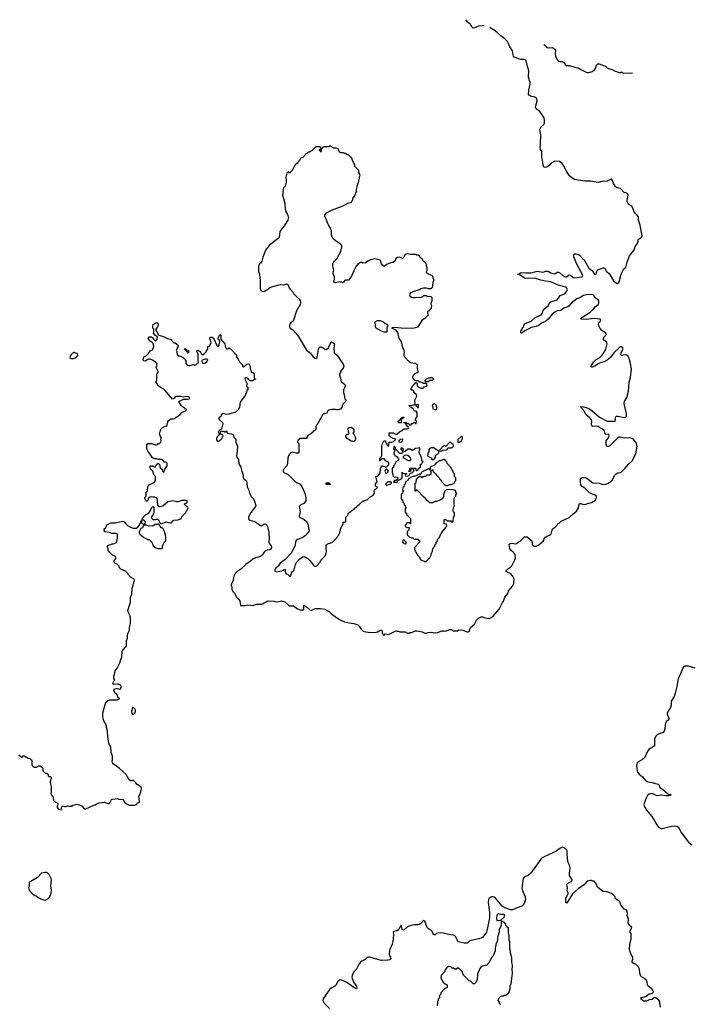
# Model space of a CAD drawing. Header units: inches. Extents: x 2494115 to 2685112, y 774173 to 915163.
# Tile 139 of 215: x 2588740 to 2598941, y 897573 to 912564. Entities that reach past the tile are written whole.
import ezdxf

# ---------------------------------------------------------------- set-up
doc = ezdxf.new("R2010")
doc.units = ezdxf.units.IN
doc.header["$MEASUREMENT"] = 0
for name, color, linetype in [('C5889', 7, 'Continuous'), ('C5899', 7, 'Continuous'), ('C5980', 7, 'Continuous'), ('C5990', 7, 'Continuous'), ('C5991', 7, 'Continuous')]:
    doc.layers.add(name, color=color, linetype=linetype)

msp = doc.modelspace()

# ---------------------------------------------------------------- linework, layer by layer
at = {"layer": 'C5889', "color": 5, "elevation": 40}
msp.add_lwpolyline([(2589150, 899579), (2589130, 899579), (2589070, 899569), (2589010, 899502), (2588910, 899442), (2588887, 899433), (2588882, 899370), (2588872, 899350), (2588885, 899310), (2588898, 899290), (2588930, 899258), (2588971, 899231), (2588990, 899226), (2589022, 899202), (2589061, 899181), (2589110, 899163), (2589130, 899161), (2589150, 899167), (2589170, 899179), (2589196, 899204), (2589209, 899230), (2589221, 899270), (2589227, 899310), (2589215, 899375), (2589227, 899470), (2589222, 899490), (2589189, 899550), (2589170, 899569)], close=True, dxfattribs=at)
at = {"layer": 'C5899', "color": 5}
for points, elevation in [([(2598504, 897530), (2598494, 897586), (2598494, 897610), (2598476, 897636), (2598430, 897674), (2598410, 897679), (2598374, 897646), (2598330, 897641), (2598290, 897622), (2598270, 897619), (2598241, 897621), (2598209, 897650), (2598204, 897670), (2598284, 897696), (2598330, 897735), (2598379, 897741), (2598390, 897750), (2598394, 897770), (2598386, 897790), (2598370, 897809), (2598313, 897850), (2598304, 897870), (2598299, 897910), (2598290, 897935), (2598249, 897970), (2598215, 897990), (2598204, 898004), (2598186, 898050), (2598181, 898110), (2598162, 898150), (2598130, 898182), (2598090, 898195), (2598069, 898210), (2598069, 898231), (2598080, 898260), (2598082, 898290), (2598054, 898334), (2598038, 898370), (2598028, 898410), (2598036, 898484), (2598055, 898570), (2598055, 898650), (2598042, 898670), (2598038, 898690), (2598066, 898750), (2598050, 898758), (2598030, 898778), (2598009, 898810), (2598015, 898870), (2597995, 898930), (2597999, 898950), (2597995, 898990), (2597978, 899010), (2597950, 899022), (2597937, 899037), (2597898, 899090), (2597888, 899110), (2597888, 899130), (2597880, 899140), (2597830, 899168), (2597810, 899188), (2597809, 899209), (2597800, 899220), (2597759, 899259), (2597732, 899272), (2597690, 899284), (2597630, 899289), (2597604, 899304), (2597561, 899341), (2597542, 899362), (2597524, 899410), (2597490, 899448), (2597470, 899448), (2597450, 899458), (2597430, 899458), (2597390, 899449), (2597370, 899435), (2597358, 899410), (2597345, 899395), (2597248, 899332), (2597164, 899256), (2597144, 899230), (2597090, 899139), (2597070, 899115), (2597062, 899122), (2597059, 899190), (2597086, 899234), (2597094, 899254), (2597094, 899270), (2597082, 899302), (2597083, 899350), (2597075, 899390), (2597082, 899410), (2597090, 899418), (2597151, 899449), (2597155, 899470), (2597129, 899510), (2597117, 899537), (2597115, 899570), (2597125, 899650), (2597117, 899690), (2597097, 899730), (2597083, 899790), (2597079, 899870), (2597082, 899910), (2597070, 899928), (2597050, 899938), (2597034, 899954), (2597010, 899964), (2596970, 899946), (2596914, 899906), (2596862, 899878), (2596730, 899820), (2596690, 899796), (2596528, 899570), (2596490, 899540), (2596423, 899510), (2596412, 899490), (2596390, 899338), (2596403, 899290), (2596441, 899210), (2596445, 899170), (2596424, 899110), (2596411, 899089), (2596391, 899069), (2596318, 899042), (2596250, 899011), (2596210, 899011), (2596127, 899047), (2596091, 899070), (2595991, 899191), (2595970, 899207), (2595950, 899211), (2595930, 899208), (2595893, 899187), (2595881, 899170), (2595875, 899130), (2595899, 898970), (2595897, 898890), (2595864, 898710), (2595853, 898670), (2595789, 898590), (2595770, 898579), (2595602, 898538), (2595586, 898530), (2595568, 898510), (2595555, 898505), (2595510, 898505), (2595427, 898527), (2595410, 898547), (2595383, 898603), (2595370, 898617), (2595348, 898628), (2595270, 898637), (2595170, 898664), (2595110, 898658), (2595091, 898649), (2595070, 898630), (2595050, 898629), (2595016, 898696), (2594970, 898723), (2594950, 898741), (2594910, 898838), (2594890, 898850), (2594850, 898802), (2594830, 898789), (2594810, 898782), (2594750, 898783), (2594682, 898770), (2594648, 898752), (2594590, 898703), (2594569, 898710), (2594550, 898777), (2594543, 898757), (2594530, 898746), (2594512, 898708), (2594487, 898693), (2594439, 898681), (2594428, 898672), (2594437, 898630), (2594426, 898530), (2594414, 898490), (2594379, 898410), (2594367, 898350), (2594373, 898313), (2594388, 898290), (2594395, 898270), (2594379, 898250), (2594350, 898243), (2594250, 898240), (2594070, 898290), (2594050, 898291), (2594036, 898284), (2594003, 898257), (2593950, 898231), (2593930, 898215), (2593912, 898190), (2593872, 898110), (2593832, 898068), (2593806, 898014), (2593801, 897990), (2593806, 897966), (2593834, 897894), (2593870, 897850), (2593877, 897823), (2593871, 897809), (2593830, 897829), (2593723, 897903), (2593650, 897939), (2593630, 897944), (2593610, 897939), (2593584, 897916), (2593559, 897870), (2593543, 897850), (2593483, 897817), (2593462, 897798), (2593364, 897656), (2593360, 897630), (2593376, 897590), (2593460, 897510)], 40), ([(2596066, 897570), (2596048, 897588), (2596047, 897607), (2596028, 897630), (2596046, 897670), (2596066, 897690), (2596090, 897702), (2596110, 897702), (2596128, 897712), (2596147, 897713), (2596194, 897746), (2596213, 897807), (2596214, 897850), (2596229, 897890), (2596235, 897965), (2596249, 898050), (2596249, 898070), (2596242, 898090), (2596248, 898170), (2596238, 898210), (2596238, 898290), (2596228, 898310), (2596227, 898327), (2596218, 898350), (2596218, 898390), (2596207, 898413), (2596207, 898527), (2596198, 898550), (2596198, 898630), (2596186, 898650), (2596186, 898730), (2596182, 898742), (2596167, 898747), (2596162, 898762), (2596147, 898767), (2596142, 898802), (2596127, 898807), (2596122, 898822), (2596096, 898836), (2596082, 898838), (2596074, 898830), (2596074, 898770), (2596042, 898710), (2596042, 898670), (2596033, 898647), (2596032, 898630), (2596022, 898610), (2596012, 898530), (2595992, 898490), (2595992, 898470), (2595982, 898430), (2595982, 898390), (2595952, 898310), (2595930, 898286), (2595891, 898209), (2595850, 898166), (2595830, 898166), (2595790, 898155), (2595770, 898142), (2595750, 898118), (2595712, 898030), (2595711, 897949), (2595690, 897906), (2595670, 897886), (2595650, 897886), (2595610, 897926), (2595586, 897930), (2595506, 898010), (2595488, 898048), (2595486, 898070), (2595430, 898126), (2595410, 898126), (2595390, 898106), (2595370, 898106), (2595350, 898126), (2595330, 898126), (2595310, 898146), (2595270, 898148), (2595250, 898138), (2595224, 898096), (2595214, 898070), (2595162, 898010), (2595158, 897970), (2595165, 897950), (2595190, 897912), (2595224, 897884), (2595254, 897870), (2595254, 897830), (2595214, 897810), (2595154, 897750), (2595154, 897730), (2595134, 897710), (2595134, 897670), (2595114, 897650), (2595114, 897630), (2595104, 897616), (2595102, 897550)], 60)]:
    msp.add_lwpolyline(points, dxfattribs=dict(at, elevation=elevation))
at = {"layer": 'C5899', "color": 5, "elevation": 60}
msp.add_lwpolyline([(2596029, 898951), (2596009, 898931), (2596005, 898885), (2596010, 898851), (2596055, 898855), (2596070, 898852), (2596119, 898901), (2596132, 898930), (2596110, 898939), (2596070, 898942)], close=True, dxfattribs=at)
at = {"layer": 'C5980', "color": 5, "elevation": 60}
msp.add_lwpolyline([(2589570, 907498), (2589562, 907498), (2589550, 907486), (2589538, 907482), (2589534, 907470), (2589512, 907450), (2589502, 907422), (2589524, 907404), (2589550, 907402), (2589568, 907412), (2589590, 907414), (2589626, 907450), (2589622, 907482), (2589588, 907488)], close=True, dxfattribs=at)
at = {"layer": 'C5980', "color": 5, "elevation": 40}
msp.add_lwpolyline([(2588725, 901370), (2588770, 901334), (2588782, 901338), (2588790, 901354), (2588810, 901354), (2588870, 901322), (2588895, 901315), (2588917, 901297), (2588932, 901270), (2588925, 901250), (2588925, 901225), (2588932, 901210), (2588940, 901200), (2588964, 901184), (2588996, 901184), (2589030, 901202), (2589050, 901202), (2589074, 901190), (2589092, 901170), (2589094, 901130), (2589130, 901094), (2589152, 901092), (2589173, 901073), (2589174, 901050), (2589190, 901042), (2589210, 901042), (2589222, 901030), (2589222, 901010), (2589202, 900970), (2589202, 900950), (2589212, 900930), (2589218, 900890), (2589221, 900810), (2589216, 900790), (2589231, 900751), (2589251, 900730), (2589254, 900670), (2589310, 900642), (2589322, 900630), (2589322, 900610), (2589312, 900590), (2589312, 900570), (2589330, 900545), (2589370, 900534), (2589378, 900550), (2589380, 900580), (2589389, 900591), (2589410, 900591), (2589426, 900586), (2589450, 900587), (2589470, 900596), (2589490, 900591), (2589530, 900591), (2589550, 900605), (2589610, 900622), (2589650, 900611), (2589690, 900591), (2589710, 900565), (2589730, 900551), (2589750, 900551), (2589870, 900606), (2589889, 900611), (2589910, 900626), (2589950, 900643), (2590000, 900648)], dxfattribs=at)
at = {"layer": 'C5990', "color": 5}
for points, elevation in [([(2590000, 900648), (2590030, 900651), (2590090, 900631), (2590110, 900631), (2590138, 900690), (2590150, 900698), (2590196, 900704), (2590230, 900705), (2590250, 900698), (2590310, 900691), (2590343, 900643), (2590410, 900606), (2590490, 900605), (2590514, 900614), (2590526, 900614), (2590530, 900634), (2590566, 900650), (2590566, 900670), (2590558, 900690), (2590562, 900710), (2590555, 900730), (2590568, 900770), (2590588, 900810), (2590588, 900830), (2590595, 900850), (2590595, 900870), (2590590, 900878), (2590554, 900906), (2590530, 900918), (2590510, 900946), (2590470, 900986), (2590450, 900978), (2590430, 900978), (2590410, 900989), (2590362, 901070), (2590263, 901163), (2590196, 901216), (2590169, 901230), (2590154, 901250), (2590149, 901270), (2590155, 901295), (2590155, 901350), (2590134, 901410), (2590128, 901490), (2590106, 901526), (2590097, 901550), (2590082, 901650), (2590079, 901730), (2590064, 901790), (2590064, 901810), (2590049, 901850), (2590022, 901890), (2590009, 901949), (2590009, 902010), (2590050, 902172), (2590081, 902199), (2590110, 902211), (2590229, 902211), (2590266, 902230), (2590241, 902241), (2590223, 902283), (2590190, 902318), (2590174, 902350), (2590190, 902375), (2590210, 902381), (2590230, 902383), (2590270, 902372), (2590288, 902390), (2590288, 902410), (2590274, 902434), (2590246, 902446), (2590230, 902449), (2590170, 902444), (2590162, 902450), (2590162, 902470), (2590168, 902490), (2590188, 902510), (2590176, 902536), (2590175, 902570), (2590186, 902594), (2590196, 902650), (2590223, 902690), (2590265, 902770), (2590274, 902810), (2590297, 902863), (2590302, 902950), (2590368, 903030), (2590368, 903108), (2590382, 903150), (2590382, 903190), (2590395, 903230), (2590415, 903270), (2590415, 903310), (2590428, 903372), (2590428, 903468), (2590415, 903510), (2590394, 903550), (2590389, 903571), (2590417, 903663), (2590429, 903690), (2590429, 903770), (2590449, 903811), (2590455, 903910), (2590468, 903950), (2590468, 903970), (2590478, 903990), (2590488, 904030), (2590478, 904050), (2590445, 904065), (2590398, 904110), (2590388, 904130), (2590350, 904168), (2590280, 904200), (2590260, 904220), (2590248, 904250), (2590230, 904268), (2590189, 904289), (2590178, 904310), (2590178, 904330), (2590195, 904345), (2590208, 904370), (2590198, 904390), (2590150, 904418), (2590103, 904463), (2590088, 904490), (2590088, 904510), (2590078, 904530), (2590078, 904550), (2590083, 904557), (2590109, 904571), (2590130, 904572), (2590150, 904582), (2590170, 904582), (2590215, 904605), (2590229, 904670), (2590228, 904730), (2590210, 904742), (2590150, 904742), (2590110, 904755), (2590030, 904769), (2590026, 904810), (2590050, 904834), (2590070, 904872), (2590130, 904906), (2590197, 904903), (2590310, 904931), (2590330, 904918), (2590362, 904882), (2590390, 904859), (2590430, 904837), (2590470, 904823), (2590515, 904825), (2590540, 904840), (2590558, 904862), (2590570, 904894), (2590582, 904898), (2590586, 904930), (2590590, 904934), (2590594, 904934), (2590598, 904898), (2590610, 904894), (2590630, 904874), (2590642, 904878), (2590655, 904915), (2590650, 904926), (2590630, 904946), (2590606, 904946), (2590608, 904970), (2590656, 905024), (2590709, 905051), (2590735, 905090), (2590750, 905134), (2590768, 905152), (2590782, 905130), (2590785, 905070), (2590779, 905041), (2590765, 905015), (2590742, 904990), (2590752, 904970), (2590770, 904952), (2590810, 904952), (2590830, 904962), (2590840, 904960), (2590854, 904950), (2590878, 904898), (2590890, 904894), (2590910, 904894), (2590970, 904918), (2591030, 904905), (2591050, 904905), (2591058, 904910), (2591070, 904932), (2591090, 904942), (2591150, 904951), (2591193, 904967), (2591219, 905010), (2591270, 905062), (2591306, 905130), (2591302, 905142), (2591290, 905146), (2591248, 905188), (2591250, 905194), (2591286, 905210), (2591295, 905225), (2591290, 905238), (2591270, 905246), (2591210, 905242), (2591150, 905222), (2591130, 905222), (2591070, 905239), (2590997, 905223), (2590920, 905160), (2590870, 905149), (2590844, 905164), (2590842, 905250), (2590834, 905274), (2590823, 905283), (2590795, 905295), (2590770, 905295), (2590750, 905302), (2590724, 905296), (2590701, 905279), (2590690, 905246), (2590671, 905229), (2590647, 905273), (2590646, 905290), (2590666, 905310), (2590666, 905370), (2590686, 905390), (2590690, 905452), (2590710, 905482), (2590759, 905501), (2590783, 905517), (2590795, 905525), (2590809, 905550), (2590808, 905610), (2590788, 905630), (2590778, 905650), (2590776, 905676), (2590768, 905688), (2590726, 905730), (2590726, 905770), (2590730, 905774), (2590770, 905774), (2590790, 905754), (2590810, 905754), (2590826, 905790), (2590850, 905814), (2590872, 905790), (2590878, 905738), (2590890, 905734), (2590913, 905713), (2590914, 905690), (2590930, 905674), (2590942, 905678), (2590946, 905710), (2590988, 905770), (2590986, 905810), (2590970, 905826), (2590947, 905827), (2590910, 905866), (2590853, 905867), (2590830, 905878), (2590790, 905878), (2590756, 905896), (2590728, 905948), (2590700, 905980), (2590678, 906030), (2590678, 906090), (2590690, 906112), (2590730, 906114), (2590750, 906112), (2590810, 906092), (2590827, 906093), (2590842, 906098), (2590848, 906112), (2590870, 906114), (2590890, 906134), (2590894, 906150), (2590889, 906170), (2590894, 906210), (2590882, 906230), (2590868, 906270), (2590878, 906290), (2590888, 906330), (2590910, 906352), (2590948, 906372), (2590967, 906373), (2590986, 906390), (2590988, 906412), (2590998, 906430), (2590998, 906450), (2591025, 906475), (2591050, 906485), (2591085, 906485), (2591098, 906490), (2591125, 906515), (2591150, 906526), (2591182, 906550), (2591210, 906582), (2591266, 906610), (2591286, 906630), (2591261, 906641), (2591252, 906652), (2591215, 906675), (2591198, 906690), (2591166, 906750), (2591235, 906785), (2591294, 906786), (2591326, 906794), (2591328, 906810), (2591310, 906822), (2591290, 906828), (2591230, 906818), (2591188, 906828), (2591131, 906829), (2591110, 906822), (2591090, 906795), (2591070, 906789), (2590958, 906918), (2590937, 906937), (2590881, 906970), (2590857, 906990), (2590815, 907050), (2590818, 907062), (2590827, 907073), (2590827, 907167), (2590848, 907190), (2590848, 907210), (2590818, 907270), (2590828, 907292), (2590828, 907330), (2590808, 907350), (2590774, 907374), (2590730, 907394), (2590710, 907395), (2590690, 907389), (2590650, 907365), (2590629, 907369), (2590621, 907381), (2590624, 907416), (2590643, 907437), (2590670, 907452), (2590700, 907480), (2590730, 907522), (2590762, 907538), (2590782, 907590), (2590775, 907635), (2590755, 907655), (2590728, 907670), (2590700, 907700), (2590698, 907710), (2590707, 907733), (2590750, 907734), (2590764, 907724), (2590780, 907700), (2590794, 907690), (2590798, 907678), (2590810, 907674), (2590830, 907694), (2590835, 907705), (2590838, 907730), (2590828, 907748), (2590810, 907758), (2590778, 907790), (2590786, 907810), (2590786, 907850), (2590768, 907868), (2590768, 907910), (2590776, 907924), (2590830, 907954), (2590851, 907931), (2590852, 907910), (2590842, 907890), (2590822, 907870), (2590812, 907850), (2590813, 907833), (2590830, 907814), (2590852, 907770), (2590861, 907761), (2590930, 907741), (2590990, 907711), (2591030, 907702), (2591051, 907691), (2591062, 907670), (2591090, 907642), (2591110, 907642), (2591131, 907631), (2591154, 907610), (2591154, 907590), (2591122, 907530), (2591132, 907512), (2591133, 907493), (2591144, 907464), (2591164, 907444), (2591190, 907442), (2591230, 907422), (2591257, 907397), (2591272, 907370), (2591271, 907330), (2591290, 907305), (2591310, 907298), (2591330, 907298), (2591390, 907312), (2591410, 907302), (2591426, 907310), (2591450, 907334), (2591462, 907338), (2591466, 907350), (2591458, 907370), (2591458, 907470), (2591438, 907510), (2591440, 907520), (2591450, 907531), (2591490, 907512), (2591510, 907474), (2591530, 907462), (2591546, 907470), (2591586, 907510), (2591588, 907532), (2591606, 907550), (2591606, 907590), (2591630, 907594), (2591655, 907650), (2591635, 907710), (2591638, 907722), (2591646, 907730), (2591670, 907731), (2591694, 907714), (2591750, 907594), (2591770, 907594), (2591778, 907610), (2591778, 907630), (2591788, 907650), (2591788, 907670), (2591786, 907686), (2591769, 907689), (2591762, 907710), (2591790, 907771), (2591802, 907750), (2591802, 907702), (2591818, 907678), (2591841, 907661), (2591867, 907627), (2591874, 907570), (2591885, 907565), (2591890, 907554), (2591910, 907554), (2591922, 907558), (2591926, 907570), (2591933, 907573), (2591938, 907558), (2591950, 907554), (2592013, 907493), (2592018, 907478), (2592033, 907473), (2592042, 907450), (2592044, 907424), (2592070, 907394), (2592090, 907354), (2592134, 907310), (2592134, 907290), (2592150, 907274), (2592200, 907320), (2592230, 907322), (2592237, 907317), (2592252, 907290), (2592252, 907250), (2592262, 907230), (2592264, 907204), (2592270, 907194), (2592290, 907194), (2592312, 907172), (2592314, 907110), (2592318, 907098), (2592334, 907090), (2592330, 907086), (2592310, 907086), (2592290, 907066), (2592250, 907066), (2592224, 907084), (2592210, 907108), (2592190, 907118), (2592173, 907107), (2592172, 907090), (2592202, 907030), (2592202, 907010), (2592194, 906990), (2592198, 906978), (2592214, 906970), (2592214, 906930), (2592198, 906922), (2592194, 906890), (2592182, 906870), (2592182, 906850), (2592122, 906778), (2592100, 906740), (2592090, 906666), (2592071, 906630), (2592030, 906590), (2591930, 906557), (2591890, 906553), (2591830, 906566), (2591822, 906558), (2591811, 906529), (2591777, 906503), (2591771, 906490), (2591786, 906470), (2591831, 906430), (2591836, 906410), (2591812, 906328), (2591790, 906318), (2591765, 906290), (2591785, 906250), (2591750, 906214), (2591736, 906190), (2591737, 906170), (2591750, 906146), (2591770, 906147), (2591790, 906159), (2591821, 906190), (2591842, 906230), (2591830, 906248), (2591806, 906250), (2591800, 906260), (2591798, 906270), (2591803, 906297), (2591810, 906302), (2591830, 906292), (2591850, 906298), (2591870, 906282), (2591890, 906302), (2591902, 906270), (2591961, 906261), (2591990, 906251), (2592002, 906210), (2592022, 906190), (2592031, 906171), (2592031, 906130), (2592045, 906105), (2592056, 906070), (2592055, 905995), (2592045, 905925), (2592058, 905890), (2592071, 905870), (2592080, 905800), (2592111, 905751), (2592123, 905690), (2592143, 905630), (2592143, 905590), (2592150, 905578), (2592188, 905548), (2592195, 905535), (2592201, 905510), (2592203, 905450), (2592230, 905402), (2592241, 905361), (2592266, 905306), (2592290, 905282), (2592311, 905250), (2592335, 905170), (2592331, 905150), (2592319, 905130), (2592259, 905061), (2592244, 905036), (2592225, 904990), (2592226, 904970), (2592233, 904953), (2592244, 904944), (2592308, 904928), (2592336, 904916), (2592410, 904865), (2592430, 904865), (2592470, 904891), (2592490, 904885), (2592505, 904870), (2592519, 904839), (2592525, 904790), (2592538, 904770), (2592536, 904724), (2592543, 904670), (2592536, 904610), (2592546, 904586), (2592573, 904553), (2592577, 904530), (2592570, 904509), (2592550, 904494), (2592510, 904489), (2592483, 904477), (2592463, 904457), (2592433, 904410), (2592410, 904392), (2592330, 904372), (2592290, 904352), (2592258, 904322), (2592183, 904270), (2592110, 904199), (2592050, 904157), (2592008, 904110), (2591997, 904070), (2591993, 904027), (2591974, 903986), (2591962, 903970), (2591962, 903950), (2591971, 903930), (2591971, 903890), (2591990, 903852), (2592015, 903835), (2592031, 903790), (2592045, 903770), (2592078, 903738), (2592094, 903714), (2592106, 903646), (2592170, 903645), (2592210, 903657), (2592290, 903647), (2592350, 903664), (2592430, 903668), (2592450, 903675), (2592509, 903711), (2592526, 903714), (2592610, 903711), (2592630, 903705), (2592670, 903703), (2592730, 903714), (2592781, 903701), (2592834, 903650), (2592850, 903642), (2592910, 903638), (2592974, 903594), (2593030, 903575), (2593050, 903576), (2593069, 903590), (2593069, 903610), (2593062, 903638), (2593070, 903651), (2593130, 903612), (2593161, 903581), (2593190, 903572), (2593243, 903597), (2593278, 903602), (2593322, 903602), (2593390, 903591), (2593458, 903550), (2593494, 903514), (2593611, 903431), (2593690, 903398), (2593790, 903375), (2593830, 903371), (2593891, 903351), (2593910, 903332), (2593943, 903283), (2593975, 903255), (2594010, 903246), (2594090, 903236), (2594170, 903238), (2594190, 903245), (2594230, 903272), (2594250, 903272), (2594260, 903260), (2594262, 903230), (2594278, 903198), (2594290, 903194), (2594310, 903214), (2594356, 903204), (2594470, 903262), (2594490, 903252), (2594510, 903252), (2594530, 903242), (2594610, 903242), (2594650, 903222), (2594676, 903224), (2594688, 903232), (2594707, 903233), (2594763, 903257), (2594790, 903261), (2594870, 903242), (2594910, 903225), (2594930, 903225), (2594965, 903235), (2595010, 903241), (2595070, 903227), (2595105, 903235), (2595170, 903259), (2595210, 903258), (2595230, 903252), (2595290, 903282), (2595320, 903280), (2595350, 903262), (2595410, 903262), (2595430, 903274), (2595490, 903272), (2595550, 903242), (2595570, 903242), (2595590, 903254), (2595601, 903299), (2595608, 903310), (2595670, 903362), (2595700, 903420), (2595730, 903452), (2595769, 903471), (2595790, 903471), (2595830, 903455), (2595890, 903447), (2595920, 903460), (2595955, 903485), (2596044, 903590), (2596077, 903650), (2596093, 903690), (2596110, 903712), (2596133, 903770), (2596174, 903826), (2596179, 903850), (2596189, 903870), (2596250, 903939), (2596270, 903982), (2596273, 904050), (2596252, 904092), (2596216, 904130), (2596169, 904150), (2596144, 904170), (2596157, 904190), (2596219, 904230), (2596237, 904250), (2596281, 904339), (2596293, 904370), (2596287, 904410), (2596276, 904436), (2596259, 904459), (2596221, 904490), (2596209, 904510), (2596199, 904570), (2596210, 904591), (2596245, 904595), (2596290, 904584), (2596310, 904591), (2596380, 904640), (2596429, 904691), (2596470, 904691), (2596542, 904630), (2596545, 904585), (2596551, 904570), (2596570, 904551), (2596588, 904548), (2596610, 904551), (2596651, 904569), (2596719, 904630), (2596730, 904662), (2596750, 904685), (2596770, 904702), (2596810, 904718), (2596829, 904731), (2596842, 904750), (2596858, 904810), (2596900, 904840), (2596928, 904870), (2596938, 904890), (2596959, 904901), (2596989, 904930), (2597113, 904987), (2597170, 905040), (2597220, 905080), (2597255, 905130), (2597257, 905170), (2597270, 905198), (2597290, 905196), (2597330, 905181), (2597370, 905187), (2597390, 905196), (2597450, 905211), (2597510, 905251), (2597529, 905290), (2597525, 905310), (2597495, 905330), (2597450, 905343), (2597420, 905360), (2597350, 905429), (2597310, 905459), (2597290, 905484), (2597283, 905523), (2597283, 905570), (2597294, 905586), (2597307, 905593), (2597325, 905595), (2597370, 905587), (2597401, 905570), (2597470, 905513), (2597569, 905509), (2597630, 905488), (2597670, 905490), (2597709, 905510), (2597768, 905552), (2597808, 905630), (2597827, 905650), (2597850, 905663), (2597890, 905668), (2597904, 905676), (2597932, 905708), (2597966, 905734), (2598010, 905790), (2598070, 905850), (2598126, 905954), (2598147, 906070), (2598137, 906110), (2598125, 906130), (2598091, 906170), (2598068, 906188), (2598030, 906199), (2597950, 906195), (2597890, 906207), (2597870, 906206), (2597846, 906194), (2597730, 906077), (2597710, 906066), (2597686, 906066), (2597675, 906095), (2597672, 906130), (2597676, 906150), (2597717, 906210), (2597722, 906230), (2597716, 906250), (2597710, 906253), (2597667, 906250), (2597659, 906259), (2597642, 906310), (2597617, 906330), (2597573, 906353), (2597550, 906370), (2597530, 906376), (2597471, 906371), (2597458, 906378), (2597450, 906390), (2597457, 906450), (2597449, 906470), (2597415, 906515), (2597371, 906550), (2597334, 906614), (2597284, 906670), (2597290, 906676), (2597330, 906671), (2597370, 906660), (2597410, 906643), (2597462, 906610), (2597574, 906514), (2597690, 906454), (2597810, 906450), (2597818, 906470), (2597818, 906510), (2597834, 906526), (2597850, 906530), (2597950, 906507), (2597970, 906510), (2597985, 906530), (2597985, 906570), (2597953, 906693), (2597949, 906730), (2597954, 906750), (2597988, 906810), (2598016, 906910), (2598024, 907044), (2598044, 907116), (2598060, 907250), (2598047, 907330), (2598024, 907404), (2598006, 907446), (2597990, 907456), (2597970, 907459), (2597909, 907449), (2597900, 907460), (2597902, 907490), (2597928, 907550), (2597929, 907570), (2597904, 907584), (2597890, 907583), (2597870, 907570), (2597790, 907493), (2597741, 907419), (2597690, 907378), (2597658, 907362), (2597582, 907338), (2597543, 907317), (2597510, 907293), (2597449, 907270), (2597446, 907286), (2597450, 907299), (2597486, 907354), (2597524, 907390), (2597577, 907423), (2597610, 907450), (2597630, 907479), (2597668, 907550), (2597691, 907631), (2597683, 907650), (2597636, 907690), (2597633, 907710), (2597645, 907735), (2597677, 907770), (2597676, 907776), (2597670, 907793), (2597609, 907830), (2597583, 907863), (2597562, 907902), (2597559, 907930), (2597565, 907950), (2597584, 907970), (2597594, 907990), (2597583, 908003), (2597490, 908017), (2597370, 907998), (2597303, 908003), (2597290, 908010), (2597304, 908030), (2597430, 908110), (2597475, 908150), (2597506, 908194), (2597553, 908230), (2597565, 908250), (2597564, 908290), (2597508, 908328), (2597485, 908365), (2597474, 908374), (2597398, 908378), (2597330, 908363), (2597271, 908329), (2597230, 908312), (2597180, 908280), (2597158, 908262), (2597112, 908208), (2597090, 908193), (2597030, 908171), (2596983, 908137), (2596930, 908129), (2596890, 908110), (2596850, 908079), (2596790, 908005), (2596750, 907968), (2596690, 907942), (2596644, 907910), (2596610, 907892), (2596530, 907879), (2596485, 907850), (2596434, 907826), (2596399, 907801), (2596389, 907789), (2596386, 907790), (2596376, 907796), (2596374, 907810), (2596380, 907830), (2596413, 907887), (2596430, 907931), (2596464, 907950), (2596530, 907974), (2596590, 908027), (2596684, 908070), (2596700, 908090), (2596722, 908150), (2596792, 908210), (2596818, 908262), (2596830, 908270), (2596930, 908300), (2596950, 908322), (2596973, 908367), (2597030, 908384), (2597050, 908398), (2597076, 908430), (2597083, 908450), (2597082, 908462), (2597076, 908476), (2597059, 908490), (2596942, 908522), (2596830, 908575), (2596750, 908583), (2596678, 908598), (2596589, 908629), (2596450, 908624), (2596429, 908630), (2596350, 908684), (2596326, 908690), (2596345, 908695), (2596370, 908711), (2596390, 908715), (2596450, 908708), (2596470, 908712), (2596530, 908709), (2596610, 908730), (2596630, 908733), (2596710, 908722), (2596730, 908723), (2596750, 908733), (2596770, 908737), (2596790, 908733), (2596829, 908709), (2596870, 908699), (2596890, 908697), (2596930, 908719), (2596950, 908721), (2596970, 908710), (2597016, 908670), (2597050, 908650), (2597070, 908651), (2597110, 908678), (2597130, 908675), (2597170, 908640), (2597190, 908633), (2597310, 908649), (2597318, 908670), (2597311, 908690), (2597220, 908850), (2597190, 908930), (2597184, 908956), (2597184, 908990), (2597190, 908998), (2597210, 908999), (2597249, 908991), (2597270, 908981), (2597315, 908930), (2597341, 908910), (2597410, 908783), (2597450, 908751), (2597466, 908746), (2597483, 908710), (2597499, 908690), (2597510, 908684), (2597521, 908690), (2597529, 908710), (2597535, 908745), (2597545, 908755), (2597630, 908785), (2597650, 908785), (2597681, 908730), (2597718, 908698), (2597787, 908590), (2597830, 908551), (2597850, 908546), (2597870, 908572), (2597904, 908690), (2597938, 908762), (2597942, 908770), (2597969, 908791), (2597981, 908810), (2597992, 908870), (2598030, 908971), (2598095, 909050), (2598115, 909110), (2598149, 909151), (2598162, 909190), (2598162, 909210), (2598178, 909230), (2598209, 909250), (2598222, 909270), (2598194, 909434), (2598169, 909510), (2598169, 909550), (2598162, 909570), (2598149, 909590), (2598117, 909617), (2598094, 909650), (2598073, 909710), (2598064, 909724), (2598030, 909743), (2598010, 909761), (2597996, 909790), (2597994, 909810), (2598010, 909890), (2598005, 909910), (2597990, 909923), (2597950, 909932), (2597893, 909993), (2597869, 910000)], 40), ([(2592757, 910000), (2592752, 909990), (2592751, 909930), (2592745, 909890), (2592776, 909790), (2592787, 909650), (2592818, 909598), (2592834, 909550), (2592826, 909514), (2592780, 909440), (2592703, 909337), (2592691, 909250), (2592683, 909237), (2592545, 909130), (2592495, 909070), (2592483, 909050), (2592443, 908950), (2592430, 908888), (2592410, 908855), (2592385, 908830), (2592377, 908803), (2592377, 908737), (2592391, 908691), (2592398, 908630), (2592405, 908605), (2592401, 908470), (2592411, 908450), (2592430, 908431), (2592450, 908427), (2592470, 908431), (2592530, 908467), (2592552, 908488), (2592597, 908503), (2592650, 908515), (2592670, 908524), (2592710, 908531), (2592770, 908527), (2592810, 908541), (2592830, 908525), (2592841, 908490), (2592859, 908459), (2592905, 908410), (2592918, 908390), (2592995, 908315), (2593011, 908290), (2593018, 908270), (2593018, 908250), (2593011, 908229), (2592970, 908162), (2592956, 908130), (2592910, 907990), (2592899, 907970), (2592871, 907950), (2592856, 907930), (2592848, 907910), (2592848, 907890), (2592861, 907870), (2592901, 907841), (2592978, 907758), (2593110, 907531), (2593169, 907489), (2593211, 907430), (2593230, 907414), (2593252, 907408), (2593270, 907422), (2593294, 907546), (2593310, 907582), (2593330, 907585), (2593362, 907570), (2593390, 907546), (2593410, 907545), (2593444, 907570), (2593469, 907631), (2593486, 907654), (2593490, 907658), (2593510, 907651), (2593535, 907630), (2593527, 907570), (2593530, 907494), (2593550, 907472), (2593575, 907455), (2593671, 907311), (2593678, 907290), (2593670, 907258), (2593626, 907210), (2593625, 907195), (2593612, 907170), (2593612, 907150), (2593634, 907090), (2593632, 907070), (2593645, 907050), (2593691, 907010), (2593702, 906990), (2593672, 906930), (2593671, 906910), (2593671, 906890), (2593685, 906850), (2593692, 906790), (2593712, 906770), (2593702, 906750), (2593662, 906710), (2593653, 906687), (2593652, 906668), (2593630, 906638), (2593590, 906622), (2593570, 906622), (2593550, 906629), (2593490, 906629), (2593450, 906619), (2593432, 906610), (2593414, 906570), (2593390, 906562), (2593370, 906562), (2593352, 906550), (2593330, 906498), (2593310, 906478), (2593301, 906450), (2593285, 906430), (2593275, 906405), (2593262, 906390), (2593253, 906367), (2593250, 906326), (2593230, 906306), (2593218, 906302), (2593210, 906286), (2593198, 906282), (2593193, 906267), (2593154, 906250), (2593130, 906226), (2593114, 906210), (2593114, 906190), (2593110, 906186), (2593010, 906186), (2592998, 906182), (2592993, 906167), (2592978, 906162), (2592974, 906130), (2592994, 906110), (2592994, 905970), (2592990, 905966), (2592950, 905966), (2592890, 905978), (2592872, 905968), (2592852, 905948), (2592837, 905923), (2592826, 905890), (2592822, 905810), (2592813, 905787), (2592812, 905770), (2592752, 905710), (2592752, 905690), (2592762, 905670), (2592810, 905651), (2592830, 905638), (2592856, 905616), (2592930, 905536), (2592957, 905517), (2593011, 905490), (2593039, 905459), (2593061, 905410), (2593083, 905350), (2593097, 905290), (2593098, 905242), (2593096, 905230), (2593070, 905199), (2593024, 905176), (2592999, 905150), (2593015, 905070), (2592997, 905010), (2593010, 904987), (2593070, 904961), (2593110, 904926), (2593130, 904890), (2593141, 904821), (2593151, 904790), (2593145, 904770), (2593131, 904750), (2593090, 904704), (2593045, 904675), (2592970, 904652), (2592950, 904636), (2592940, 904610), (2592937, 904570), (2592931, 904550), (2592877, 904443), (2592779, 904341), (2592710, 904292), (2592676, 904244), (2592638, 904210), (2592625, 904190), (2592625, 904170), (2592650, 904158), (2592730, 904171), (2592759, 904181), (2592770, 904191), (2592791, 904191), (2592782, 904178), (2592790, 904134), (2592820, 904120), (2592850, 904092), (2592870, 904094), (2592880, 904140), (2592895, 904165), (2592910, 904171), (2592921, 904190), (2592942, 904270), (2592962, 904310), (2593006, 904354), (2593050, 904385), (2593071, 904391), (2593130, 904362), (2593166, 904326), (2593210, 904262), (2593230, 904242), (2593250, 904242), (2593266, 904250), (2593315, 904305), (2593330, 904334), (2593390, 904394), (2593410, 904434), (2593415, 904470), (2593408, 904512), (2593409, 904571), (2593446, 904590), (2593470, 904592), (2593506, 904610), (2593570, 904674), (2593583, 904697), (2593598, 904710), (2593618, 904750), (2593618, 904770), (2593628, 904790), (2593628, 904810), (2593666, 904890), (2593666, 904910), (2593670, 904914), (2593690, 904914), (2593706, 904930), (2593708, 904990), (2593739, 905021), (2593750, 905052), (2593798, 905090), (2593838, 905110), (2593849, 905130), (2593873, 905147), (2593889, 905170), (2593918, 905190), (2593950, 905225), (2593966, 905234), (2594013, 905247), (2594039, 905261), (2594080, 905300), (2594120, 905320), (2594146, 905350), (2594142, 905390), (2594148, 905412), (2594186, 905430), (2594186, 905450), (2594162, 905462), (2594158, 905470), (2594160, 905500), (2594186, 905530), (2594166, 905610), (2594190, 905614), (2594210, 905632), (2594234, 905666), (2594238, 905730), (2594247, 905753), (2594250, 905774), (2594270, 905774), (2594284, 905764), (2594310, 905754), (2594330, 905754), (2594366, 905790), (2594362, 905822), (2594322, 905842), (2594315, 905855), (2594290, 905878), (2594264, 905876), (2594238, 905862), (2594232, 905848), (2594228, 905850), (2594228, 905890), (2594250, 905914), (2594258, 905930), (2594255, 906070), (2594268, 906110), (2594288, 906150), (2594310, 906154), (2594314, 906150), (2594318, 906118), (2594333, 906113), (2594334, 906090), (2594350, 906074), (2594362, 906078), (2594366, 906090), (2594367, 906133), (2594410, 906134), (2594436, 906144), (2594466, 906170), (2594462, 906182), (2594430, 906186), (2594387, 906207), (2594382, 906222), (2594368, 906228), (2594370, 906272), (2594430, 906274), (2594470, 906252), (2594487, 906253), (2594526, 906290), (2594568, 906312), (2594590, 906334), (2594650, 906334), (2594662, 906338), (2594666, 906350), (2594662, 906362), (2594647, 906367), (2594642, 906382), (2594626, 906390), (2594622, 906422), (2594590, 906426), (2594587, 906433), (2594630, 906434), (2594638, 906418), (2594670, 906414), (2594678, 906398), (2594690, 906394), (2594702, 906398), (2594710, 906414), (2594730, 906414), (2594750, 906434), (2594770, 906414), (2594782, 906418), (2594786, 906450), (2594766, 906470), (2594796, 906524), (2594796, 906576), (2594782, 906602), (2594747, 906607), (2594746, 906630), (2594723, 906643), (2594710, 906666), (2594687, 906667), (2594682, 906682), (2594666, 906690), (2594707, 906693), (2594730, 906702), (2594758, 906702), (2594766, 906710), (2594758, 906770), (2594788, 906830), (2594786, 906850), (2594746, 906890), (2594746, 906910), (2594730, 906926), (2594710, 906926), (2594706, 906930), (2594706, 906950), (2594730, 906994), (2594750, 907014), (2594762, 907018), (2594770, 907034), (2594790, 907034), (2594794, 907030), (2594793, 906993), (2594798, 906978), (2594850, 906952), (2594886, 906954), (2594890, 906974), (2594910, 906974), (2594946, 906990), (2594942, 907022), (2594930, 907026), (2594890, 907026), (2594876, 907036), (2594850, 907046), (2594830, 907046), (2594810, 907066), (2594770, 907066), (2594738, 907090), (2594728, 907110), (2594728, 907130), (2594735, 907145), (2594770, 907182), (2594794, 907194), (2594806, 907194), (2594808, 907210), (2594799, 907250), (2594802, 907290), (2594798, 907310), (2594766, 907330), (2594700, 907340), (2594675, 907355), (2594605, 907425), (2594595, 907450), (2594595, 907470), (2594602, 907490), (2594598, 907530), (2594578, 907570), (2594557, 907657), (2594543, 907683), (2594522, 907710), (2594499, 907799), (2594475, 907835), (2594438, 907850), (2594408, 907870), (2594420, 907880), (2594450, 907885), (2594550, 907871), (2594706, 907866), (2594752, 907872), (2594810, 907887), (2594883, 907997), (2594928, 908030), (2594966, 908070), (2594958, 908090), (2594958, 908110), (2594970, 908134), (2594982, 908138), (2594990, 908154), (2595002, 908158), (2595016, 908184), (2595018, 908210), (2595008, 908230), (2595008, 908250), (2595026, 908290), (2595026, 908330), (2595010, 908346), (2594950, 908348), (2594930, 908358), (2594890, 908358), (2594874, 908346), (2594850, 908335), (2594810, 908329), (2594790, 908334), (2594770, 908329), (2594730, 908329), (2594710, 908335), (2594689, 908349), (2594682, 908370), (2594688, 908390), (2594702, 908410), (2594734, 908426), (2594830, 908458), (2594850, 908471), (2594890, 908482), (2594930, 908482), (2594970, 908472), (2595010, 908472), (2595028, 908490), (2595035, 908510), (2595038, 908570), (2595047, 908593), (2595048, 908610), (2595038, 908630), (2595038, 908650), (2595018, 908670), (2594966, 908690), (2594938, 908710), (2594938, 908730), (2594946, 908750), (2594946, 908790), (2594938, 908810), (2594938, 908830), (2594920, 908860), (2594889, 908889), (2594875, 908915), (2594843, 908943), (2594830, 908966), (2594810, 908978), (2594790, 908978), (2594768, 908988), (2594691, 908989), (2594650, 908997), (2594614, 908990), (2594598, 908970), (2594590, 908948), (2594571, 908929), (2594530, 908949), (2594495, 908945), (2594472, 908930), (2594454, 908890), (2594430, 908866), (2594410, 908866), (2594330, 908835), (2594290, 908808), (2594265, 908825), (2594250, 908848), (2594242, 908882), (2594230, 908902), (2594150, 908924), (2594082, 908910), (2594042, 908890), (2594010, 908862), (2593970, 908858), (2593950, 908868), (2593930, 908868), (2593890, 908842), (2593868, 908812), (2593830, 908742), (2593799, 908670), (2593770, 908622), (2593750, 908598), (2593704, 908596), (2593690, 908586), (2593670, 908558), (2593650, 908568), (2593630, 908569), (2593615, 908575), (2593550, 908558), (2593526, 908570), (2593526, 908590), (2593538, 908610), (2593538, 908650), (2593523, 908683), (2593518, 908710), (2593528, 908750), (2593509, 908809), (2593509, 908851), (2593516, 908864), (2593528, 908872), (2593538, 908890), (2593570, 908922), (2593603, 908977), (2593615, 909010), (2593630, 909034), (2593638, 909070), (2593648, 909090), (2593647, 909127), (2593628, 909148), (2593550, 909198), (2593518, 909230), (2593500, 909260), (2593489, 909290), (2593488, 909350), (2593478, 909370), (2593475, 909390), (2593448, 909430), (2593428, 909470), (2593415, 909515), (2593389, 909569), (2593389, 909591), (2593416, 909624), (2593490, 909665), (2593653, 909727), (2593746, 909770), (2593795, 909785), (2593815, 909825), (2593818, 909850), (2593843, 909877), (2593869, 909950), (2593869, 909970), (2593875, 910000)], 60), ([(2599030, 902689), (2598930, 902724), (2598870, 902721), (2598850, 902714), (2598819, 902630), (2598769, 902531), (2598750, 902410), (2598728, 902310), (2598710, 902262), (2598665, 902190), (2598664, 902130), (2598653, 902090), (2598605, 902010), (2598604, 901990), (2598628, 901930), (2598631, 901910), (2598590, 901872), (2598579, 901850), (2598573, 901827), (2598570, 901769), (2598560, 901730), (2598542, 901710), (2598470, 901685), (2598450, 901675), (2598430, 901656), (2598411, 901610), (2598412, 901508), (2598390, 901492), (2598343, 901470), (2598325, 901455), (2598301, 901419), (2598263, 901330), (2598230, 901302), (2598158, 901262), (2598147, 901250), (2598139, 901210), (2598146, 901130), (2598153, 901110), (2598179, 901079), (2598230, 901038), (2598278, 900978), (2598310, 900962), (2598372, 900952), (2598466, 900926), (2598482, 900910), (2598490, 900870), (2598531, 900851), (2598571, 900811), (2598610, 900784), (2598630, 900775), (2598662, 900770), (2598652, 900750), (2598630, 900747), (2598590, 900746), (2598510, 900760), (2598450, 900747), (2598370, 900783), (2598330, 900773), (2598304, 900750), (2598275, 900690), (2598252, 900630), (2598250, 900610), (2598255, 900590), (2598289, 900530), (2598371, 900431), (2598422, 900350), (2598445, 900305), (2598470, 900270), (2598508, 900248), (2598528, 900248), (2598670, 900288), (2598710, 900293), (2598750, 900284), (2598771, 900270), (2598797, 900230), (2598815, 900190), (2598930, 900043), (2598978, 900000)], 40)]:
    msp.add_lwpolyline(points, dxfattribs=dict(at, elevation=elevation))
for points, elevation in [([(2594330, 907806), (2594293, 907807), (2594250, 907822), (2594170, 907869), (2594162, 907890), (2594158, 907930), (2594148, 907950), (2594156, 907964), (2594190, 907982), (2594224, 907984), (2594270, 907971), (2594310, 907938), (2594334, 907930), (2594354, 907910), (2594344, 907896), (2594333, 907867), (2594334, 907810)], 60), ([(2591310, 907486), (2591302, 907502), (2591290, 907506), (2591282, 907522), (2591270, 907526), (2591262, 907542), (2591250, 907546), (2591247, 907553), (2591270, 907552), (2591278, 907538), (2591310, 907534), (2591314, 907530), (2591314, 907490)], 40), ([(2591590, 907398), (2591570, 907398), (2591552, 907388), (2591518, 907382), (2591514, 907370), (2591518, 907338), (2591550, 907332), (2591570, 907342), (2591590, 907354), (2591606, 907390)], 40), ([(2595010, 907118), (2594990, 907106), (2594970, 907106), (2594950, 907098), (2594934, 907090), (2594914, 907070), (2594918, 907058), (2594930, 907054), (2594970, 907054), (2594990, 907074), (2595030, 907074), (2595046, 907090), (2595042, 907102)], 60), ([(2594810, 906706), (2594778, 906702), (2594774, 906690), (2594793, 906673), (2594798, 906658), (2594810, 906654), (2594818, 906662), (2594818, 906690)], 60), ([(2595050, 906718), (2595025, 906690), (2595032, 906670), (2595032, 906650), (2595040, 906640), (2595070, 906622), (2595090, 906634), (2595094, 906646), (2595088, 906688), (2595070, 906708)], 60), ([(2594510, 906428), (2594508, 906452), (2594522, 906458), (2594530, 906474), (2594542, 906478), (2594550, 906494), (2594562, 906498), (2594570, 906514), (2594590, 906514), (2594592, 906508), (2594578, 906502), (2594570, 906486), (2594558, 906482), (2594554, 906470), (2594554, 906430), (2594550, 906428)], 60), ([(2593810, 906141), (2593789, 906149), (2593730, 906189), (2593708, 906212), (2593706, 906230), (2593716, 906244), (2593730, 906252), (2593747, 906253), (2593756, 906264), (2593758, 906270), (2593749, 906289), (2593749, 906310), (2593738, 906330), (2593749, 906351), (2593763, 906357), (2593790, 906358), (2593832, 906330), (2593832, 906288), (2593814, 906270), (2593832, 906252), (2593852, 906212), (2593858, 906190), (2593858, 906170), (2593845, 906150), (2593830, 906141)], 60), ([(2594570, 906178), (2594534, 906170), (2594514, 906150), (2594518, 906138), (2594550, 906134), (2594570, 906154), (2594575, 906170)], 60), ([(2595470, 906218), (2595464, 906216), (2595414, 906170), (2595414, 906130), (2595430, 906126), (2595470, 906154), (2595486, 906190), (2595486, 906210)], 60), ([(2594450, 906066), (2594438, 906062), (2594434, 906030), (2594454, 906014), (2594452, 905990), (2594442, 905970), (2594442, 905950), (2594462, 905930), (2594492, 905910), (2594514, 905870), (2594470, 905826), (2594452, 905788), (2594434, 905770), (2594433, 905747), (2594418, 905742), (2594414, 905730), (2594414, 905670), (2594422, 905650), (2594422, 905630), (2594430, 905614), (2594450, 905594), (2594470, 905602), (2594490, 905598), (2594502, 905590), (2594494, 905566), (2594470, 905546), (2594450, 905546), (2594434, 905530), (2594442, 905522), (2594490, 905525), (2594498, 905530), (2594506, 905554), (2594536, 905564), (2594566, 905590), (2594567, 905673), (2594574, 905670), (2594578, 905658), (2594590, 905654), (2594633, 905653), (2594633, 905647), (2594618, 905642), (2594614, 905630), (2594618, 905618), (2594650, 905614), (2594675, 905625), (2594687, 905653), (2594726, 905670), (2594746, 905690), (2594742, 905722), (2594710, 905726), (2594698, 905722), (2594693, 905687), (2594670, 905686), (2594670, 905694), (2594682, 905698), (2594686, 905730), (2594690, 905734), (2594770, 905734), (2594774, 905730), (2594774, 905710), (2594782, 905702), (2594790, 905702), (2594810, 905714), (2594823, 905737), (2594846, 905750), (2594846, 905790), (2594862, 905798), (2594867, 905813), (2594886, 905830), (2594868, 905848), (2594868, 905870), (2594855, 905915), (2594828, 905970), (2594828, 905990), (2594838, 906010), (2594838, 906030), (2594830, 906046), (2594810, 906038), (2594770, 906035), (2594750, 906018), (2594730, 906008), (2594710, 906008), (2594687, 906027), (2594653, 906027), (2594612, 905988), (2594578, 905982), (2594573, 905967), (2594560, 905960), (2594530, 905958), (2594470, 906026), (2594466, 906026), (2594466, 906050)], 60), ([(2594550, 906046), (2594544, 906036), (2594544, 906024), (2594570, 905994), (2594582, 905998), (2594586, 906030)], 60), ([(2595050, 906048), (2595010, 906048), (2594985, 906035), (2594972, 906010), (2594972, 905990), (2594964, 905976), (2594952, 905930), (2594960, 905920), (2594997, 905897), (2595030, 905862), (2595060, 905880), (2595075, 905905), (2595075, 905930), (2595090, 905945), (2595108, 905952), (2595126, 905970), (2595126, 905990), (2595122, 906002), (2595090, 906015)], 60), ([(2595310, 906126), (2595290, 906126), (2595232, 906068), (2595210, 906086), (2595193, 906067), (2595178, 906062), (2595173, 906047), (2595134, 906010), (2595138, 905998), (2595150, 905994), (2595170, 906002), (2595190, 906014), (2595230, 906012), (2595250, 906022), (2595262, 906038), (2595275, 906045), (2595314, 906046), (2595330, 906052), (2595348, 906070), (2595342, 906102), (2595330, 906106)], 60), ([(2594670, 905848), (2594590, 905886), (2594586, 905890), (2594588, 905912), (2594608, 905932), (2594630, 905938), (2594655, 905935), (2594685, 905910), (2594698, 905870), (2594690, 905848)], 60), ([(2594330, 905726), (2594310, 905706), (2594302, 905690), (2594318, 905658), (2594330, 905654), (2594350, 905674), (2594358, 905690), (2594350, 905706)], 60), ([(2595210, 905866), (2595190, 905866), (2595152, 905848), (2595130, 905846), (2595110, 905826), (2595085, 905815), (2595058, 905782), (2594994, 905750), (2594994, 905706), (2594987, 905707), (2594982, 905722), (2594970, 905726), (2594950, 905718), (2594870, 905678), (2594862, 905670), (2594853, 905647), (2594830, 905646), (2594752, 905608), (2594730, 905608), (2594665, 905575), (2594652, 905548), (2594622, 905530), (2594614, 905510), (2594614, 905490), (2594598, 905482), (2594594, 905450), (2594578, 905442), (2594574, 905410), (2594578, 905398), (2594594, 905390), (2594578, 905382), (2594574, 905350), (2594558, 905342), (2594554, 905330), (2594554, 905270), (2594558, 905258), (2594573, 905253), (2594578, 905218), (2594594, 905210), (2594598, 905178), (2594614, 905170), (2594618, 905138), (2594634, 905130), (2594618, 905122), (2594614, 905110), (2594614, 905070), (2594618, 905058), (2594633, 905053), (2594634, 905030), (2594653, 905013), (2594658, 904998), (2594670, 904994), (2594694, 904970), (2594693, 904887), (2594687, 904887), (2594682, 904902), (2594650, 904906), (2594638, 904902), (2594633, 904887), (2594614, 904870), (2594614, 904850), (2594650, 904834), (2594670, 904834), (2594674, 904830), (2594674, 904810), (2594657, 904783), (2594642, 904770), (2594642, 904730), (2594650, 904714), (2594674, 904690), (2594710, 904674), (2594730, 904674), (2594750, 904654), (2594810, 904654), (2594818, 904638), (2594834, 904630), (2594831, 904609), (2594754, 904530), (2594753, 904493), (2594771, 904471), (2594774, 904450), (2594790, 904434), (2594802, 904410), (2594825, 904385), (2594850, 904342), (2594902, 904322), (2594910, 904314), (2594930, 904314), (2594988, 904370), (2595008, 904410), (2595008, 904430), (2595028, 904470), (2595028, 904492), (2595046, 904530), (2595066, 904550), (2595066, 904570), (2595086, 904590), (2595086, 904610), (2595106, 904630), (2595106, 904650), (2595130, 904674), (2595146, 904710), (2595185, 904775), (2595218, 904810), (2595236, 904844), (2595246, 904850), (2595242, 904882), (2595210, 904886), (2595206, 904890), (2595206, 904950), (2595210, 904954), (2595230, 904954), (2595250, 904934), (2595310, 904934), (2595318, 904918), (2595330, 904914), (2595346, 904930), (2595348, 904990), (2595366, 905010), (2595366, 905050), (2595362, 905062), (2595348, 905068), (2595346, 905090), (2595348, 905130), (2595366, 905170), (2595358, 905190), (2595358, 905270), (2595366, 905290), (2595386, 905310), (2595386, 905330), (2595398, 905350), (2595386, 905370), (2595386, 905390), (2595350, 905408), (2595250, 905409), (2595218, 905390), (2595198, 905330), (2595197, 905303), (2595182, 905270), (2595130, 905242), (2595090, 905229), (2595070, 905228), (2595030, 905208), (2594988, 905208), (2594966, 905230), (2594943, 905243), (2594928, 905270), (2594896, 905296), (2594790, 905406), (2594778, 905402), (2594773, 905387), (2594767, 905387), (2594766, 905510), (2594782, 905518), (2594787, 905573), (2594802, 905578), (2594807, 905593), (2594822, 905598), (2594827, 905613), (2594850, 905614), (2594858, 905598), (2594870, 905594), (2594882, 905598), (2594890, 905614), (2594930, 905614), (2594950, 905634), (2594990, 905634), (2595006, 905650), (2595006, 905694), (2595022, 905698), (2595030, 905714), (2595034, 905710), (2595038, 905678), (2595050, 905674), (2595131, 905591), (2595142, 905570), (2595157, 905557), (2595172, 905530), (2595205, 905490), (2595230, 905472), (2595250, 905471), (2595290, 905485), (2595315, 905485), (2595366, 905510), (2595366, 905530), (2595386, 905550), (2595386, 905590), (2595366, 905610), (2595366, 905650), (2595346, 905670), (2595346, 905690), (2595326, 905710), (2595310, 905746), (2595250, 905806), (2595246, 905830), (2595226, 905850), (2595222, 905862)], 60), ([(2593410, 905486), (2593410, 905514), (2593450, 905514), (2593458, 905498), (2593474, 905490), (2593470, 905488)], 60), ([(2594390, 905526), (2594350, 905526), (2594314, 905490), (2594330, 905474), (2594350, 905482), (2594370, 905494), (2594390, 905494), (2594406, 905510), (2594402, 905522)], 60), ([(2590850, 904886), (2590830, 904878), (2590804, 904876), (2590780, 904860), (2590764, 904856), (2590710, 904855), (2590670, 904869), (2590630, 904866), (2590611, 904830), (2590585, 904815), (2590558, 904770), (2590558, 904750), (2590571, 904730), (2590630, 904681), (2590690, 904652), (2590712, 904650), (2590752, 904610), (2590762, 904590), (2590766, 904566), (2590794, 904530), (2590850, 904512), (2590910, 904514), (2590918, 904530), (2590918, 904550), (2590928, 904572), (2590948, 904612), (2590966, 904630), (2590968, 904670), (2590960, 904720), (2590949, 904749), (2590948, 904770), (2590928, 904810), (2590910, 904828), (2590888, 904830), (2590886, 904850), (2590867, 904867), (2590862, 904882)], 40), ([(2594590, 904646), (2594578, 904642), (2594574, 904610), (2594594, 904590), (2594610, 904582), (2594618, 904582), (2594626, 904590), (2594626, 904610)], 60), ([(2590470, 902098), (2590457, 902083), (2590441, 902030), (2590450, 902005), (2590470, 901982), (2590494, 902006), (2590502, 902030), (2590502, 902050), (2590495, 902070)], 40)]:
    msp.add_lwpolyline(points, close=True, dxfattribs=dict(at, elevation=elevation))
at = {"layer": 'C5991', "color": 5}
for points, elevation in [([(2595816, 912475), (2595791, 912469), (2595730, 912464), (2595670, 912441), (2595650, 912437), (2595640, 912440), (2595625, 912470), (2595606, 912490), (2595558, 912530), (2595545, 912545), (2595537, 912564)], 40), ([(2597869, 910000), (2597834, 910010), (2597810, 910027), (2597785, 910070), (2597770, 910118), (2597754, 910134), (2597750, 910135), (2597690, 910104), (2597610, 910101), (2597550, 910085), (2597434, 910106), (2597350, 910103), (2597193, 910133), (2597150, 910157), (2597113, 910190), (2597063, 910270), (2597026, 910346), (2597000, 910380), (2596964, 910404), (2596890, 910408), (2596870, 910402), (2596839, 910381), (2596810, 910347), (2596770, 910321), (2596730, 910315), (2596723, 910323), (2596713, 910350), (2596705, 910430), (2596694, 910470), (2596693, 910553), (2596689, 910569), (2596675, 910590), (2596669, 910630), (2596674, 910670), (2596677, 910810), (2596664, 910890), (2596679, 910930), (2596725, 910970), (2596733, 910990), (2596736, 911030), (2596729, 911070), (2596691, 911131), (2596664, 911164), (2596610, 911207), (2596600, 911230), (2596601, 911250), (2596623, 911330), (2596618, 911358), (2596609, 911370), (2596590, 911383), (2596520, 911400), (2596504, 911410), (2596493, 911430), (2596495, 911490), (2596517, 911583), (2596517, 911610), (2596493, 911690), (2596496, 911790), (2596477, 911850), (2596458, 911938), (2596449, 911950), (2596430, 911959), (2596370, 911960), (2596286, 911986), (2596274, 911994), (2596263, 912010), (2596256, 912030), (2596245, 912090), (2596205, 912150), (2596184, 912210), (2596169, 912230), (2596130, 912273), (2596070, 912316), (2596013, 912370), (2595966, 912406), (2595915, 912435), (2595900, 912448)], 40), ([(2596726, 912185), (2596746, 912170), (2596770, 912142), (2596790, 912136), (2596850, 912139), (2596871, 912130), (2596898, 912110), (2596901, 912090), (2596895, 912050), (2596902, 912010), (2596930, 911951), (2596950, 911931), (2596970, 911926), (2597010, 911925), (2597031, 911910), (2597050, 911882), (2597070, 911865), (2597116, 911864), (2597210, 911836), (2597250, 911831), (2597287, 911807), (2597362, 911770), (2597390, 911761), (2597410, 911761), (2597463, 911777), (2597497, 911803), (2597510, 911822), (2597526, 911874), (2597549, 911891), (2597570, 911891), (2597650, 911863), (2597671, 911851), (2597690, 911831), (2597710, 911822), (2597766, 911806), (2597803, 911783), (2597870, 911761), (2597898, 911762), (2597910, 911772), (2597918, 911758), (2597930, 911754), (2598050, 911752), (2598074, 911756)], 40), ([(2593875, 910000), (2593882, 910030), (2593907, 910107), (2593909, 910131), (2593918, 910150), (2593918, 910170), (2593926, 910190), (2593916, 910216), (2593906, 910230), (2593906, 910270), (2593848, 910328), (2593847, 910347), (2593836, 910376), (2593806, 910430), (2593806, 910450), (2593790, 910466), (2593750, 910506), (2593728, 910508), (2593710, 910526), (2593690, 910526), (2593670, 910538), (2593630, 910538), (2593610, 910546), (2593590, 910598), (2593568, 910608), (2593526, 910610), (2593488, 910628), (2593470, 910646), (2593450, 910628), (2593373, 910627), (2593358, 910622), (2593354, 910610), (2593338, 910602), (2593330, 910548), (2593322, 910562), (2593306, 910570), (2593306, 910590), (2593322, 910598), (2593326, 910610), (2593322, 910622), (2593310, 910626), (2593250, 910626), (2593194, 910570), (2593150, 910548), (2593133, 910547), (2593113, 910527), (2593098, 910522), (2593094, 910510), (2593055, 910465), (2593014, 910450), (2593010, 910426), (2592998, 910422), (2592977, 910383), (2592940, 910360), (2592932, 910350), (2592890, 910266), (2592870, 910246), (2592858, 910242), (2592850, 910226), (2592842, 910242), (2592830, 910246), (2592810, 910226), (2592793, 910167), (2592792, 910150), (2592802, 910130), (2592802, 910090), (2592782, 910030), (2592762, 910010), (2592757, 910000)], 60)]:
    msp.add_lwpolyline(points, dxfattribs=dict(at, elevation=elevation))

doc.saveas('drawing.dxf')
